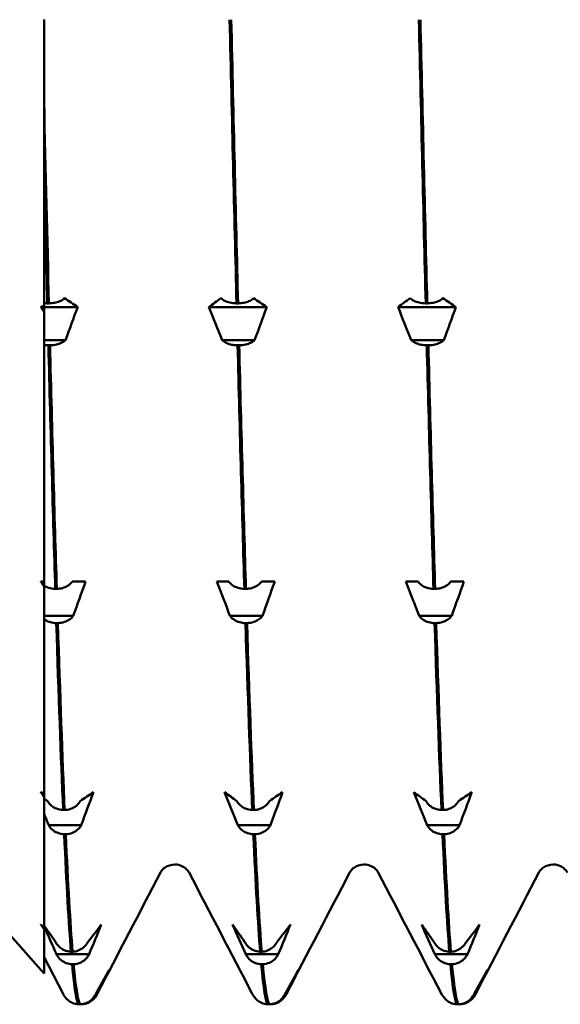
# Model space of a CAD drawing. Header units: millimetres. Extents: x 79 to 341, y 53 to 270.
# Tile 16 of 32: x 169.78 to 176.39, y 203.4 to 215.43. Entities that reach past the tile are written whole.
import ezdxf

# ---------------------------------------------------------------- set-up
doc = ezdxf.new("R2010")
doc.units = ezdxf.units.MM
doc.layers.add('Видимый контур (ГОСТ)', color=7, linetype='Continuous', lineweight=50)

msp = doc.modelspace()

# ---------------------------------------------------------------- linework, layer by layer
at = {"layer": 'Видимый контур (ГОСТ)'}
for p, q in [((170.08, 214.426), (170.08, 215.431)), ((170.08, 213.608), (170.08, 214.426)), ((170.08, 211.966), (170.08, 213.608)), ((170.08, 211.918), (170.08, 211.966)), ((170.08, 211.934), (170.08, 211.918)), ((170.12, 211.963), (170.14, 211.963)), ((170.323, 212.021), (170.329, 212.026)), ((172.242, 212.026), (172.248, 212.021)), ((172.432, 211.963), (172.451, 211.963)), ((172.635, 212.021), (172.64, 212.026)), ((174.554, 212.026), (174.559, 212.021)), ((174.743, 211.963), (174.762, 211.963)), ((174.946, 212.021), (174.951, 212.026)), ((170.08, 211.918), (170.041, 211.918)), ((170.08, 211.918), (170.08, 211.858)), ((170.491, 211.918), (170.08, 211.918)), ((170.08, 211.514), (170.08, 211.918)), ((172.802, 211.918), (172.094, 211.918)), ((175.113, 211.918), (174.405, 211.918)), ((170.342, 211.514), (170.08, 211.514)), ((170.08, 211.455), (170.08, 211.514)), ((170.08, 208.513), (170.08, 211.455)), ((170.153, 211.451), (170.133, 211.451)), ((170.342, 211.514), (170.337, 211.509)), ((172.261, 211.509), (172.256, 211.514)), ((172.653, 211.514), (172.256, 211.514)), ((172.464, 211.451), (172.445, 211.451)), ((172.653, 211.514), (172.648, 211.509)), ((174.965, 211.514), (174.567, 211.514)), ((174.572, 211.509), (174.567, 211.514)), ((174.776, 211.451), (174.756, 211.451)), ((174.965, 211.514), (174.959, 211.509)), ((170.42, 208.556), (170.425, 208.563)), ((170.425, 208.563), (170.587, 208.563)), ((172.19, 208.563), (172.339, 208.563)), ((172.339, 208.563), (172.344, 208.556)), ((172.731, 208.556), (172.736, 208.563)), ((172.736, 208.563), (172.898, 208.563)), ((174.501, 208.563), (174.65, 208.563)), ((174.65, 208.563), (174.655, 208.556)), ((175.043, 208.556), (175.048, 208.563)), ((175.048, 208.563), (175.21, 208.563)), ((170.08, 208.513), (170.08, 208.501)), ((170.08, 208.145), (170.08, 208.513)), ((170.217, 208.473), (170.236, 208.473)), ((172.528, 208.473), (172.547, 208.473)), ((174.839, 208.473), (174.859, 208.473)), ((170.438, 208.145), (170.08, 208.145)), ((170.08, 208.104), (170.08, 208.145)), ((170.08, 207.131), (170.08, 208.104)), ((170.438, 208.145), (170.433, 208.138)), ((172.357, 208.138), (172.352, 208.145)), ((172.75, 208.145), (172.352, 208.145)), ((172.75, 208.145), (172.744, 208.138)), ((175.061, 208.145), (174.663, 208.145)), ((174.669, 208.138), (174.663, 208.145)), ((175.061, 208.145), (175.056, 208.138)), ((170.249, 208.055), (170.23, 208.055)), ((172.56, 208.055), (172.541, 208.055)), ((174.872, 208.055), (174.852, 208.055)), ((170.08, 205.912), (170.08, 207.131)), ((170.08, 205.726), (170.08, 205.912)), ((170.124, 205.88), (170.129, 205.872)), ((170.516, 205.872), (170.521, 205.88)), ((172.435, 205.88), (172.44, 205.872)), ((172.827, 205.872), (172.833, 205.88)), ((174.747, 205.88), (174.752, 205.872)), ((175.139, 205.872), (175.144, 205.88)), ((170.08, 204.505), (170.08, 205.726)), ((170.313, 205.771), (170.332, 205.771)), ((172.624, 205.771), (172.644, 205.771)), ((174.936, 205.771), (174.955, 205.771)), ((170.534, 205.585), (170.137, 205.585)), ((170.142, 205.576), (170.137, 205.585)), ((170.534, 205.585), (170.529, 205.576)), ((172.454, 205.576), (172.448, 205.585)), ((172.846, 205.585), (172.448, 205.585)), ((172.846, 205.585), (172.841, 205.576)), ((175.157, 205.585), (174.76, 205.585)), ((174.765, 205.576), (174.76, 205.585)), ((175.157, 205.585), (175.152, 205.576)), ((170.345, 205.475), (170.326, 205.475)), ((172.657, 205.475), (172.637, 205.475)), ((174.968, 205.475), (174.949, 205.475)), ((169.418, 204.518), (170.041, 203.818)), ((170.08, 204.505), (170.08, 204.339)), ((170.08, 204.339), (170.08, 204.316)), ((170.08, 204.316), (170.08, 203.774)), ((170.22, 204.161), (170.225, 204.151)), ((170.612, 204.151), (170.618, 204.161)), ((172.531, 204.161), (172.537, 204.151)), ((172.924, 204.151), (172.929, 204.161)), ((174.843, 204.161), (174.848, 204.151)), ((175.235, 204.151), (175.24, 204.161)), ((170.631, 204.008), (170.233, 204.008)), ((170.238, 203.998), (170.233, 204.008)), ((170.409, 204.039), (170.429, 204.039)), ((170.631, 204.008), (170.626, 203.998)), ((172.55, 203.998), (172.545, 204.008)), ((172.942, 204.008), (172.545, 204.008)), ((172.721, 204.039), (172.74, 204.039)), ((172.942, 204.008), (172.937, 203.998)), ((175.254, 204.008), (174.856, 204.008)), ((174.861, 203.998), (174.856, 204.008)), ((175.032, 204.039), (175.051, 204.039)), ((175.254, 204.008), (175.248, 203.998)), ((170.312, 203.525), (170.08, 203.971)), ((170.442, 203.886), (170.422, 203.886)), ((172.753, 203.886), (172.734, 203.886)), ((175.064, 203.886), (175.045, 203.886)), ((170.709, 203.512), (170.714, 203.522)), ((170.727, 203.522), (170.714, 203.522)), ((170.727, 203.522), (170.722, 203.512)), ((173.02, 203.512), (173.025, 203.522)), ((173.039, 203.522), (173.025, 203.522)), ((173.039, 203.522), (173.033, 203.512)), ((175.332, 203.512), (175.337, 203.522)), ((175.35, 203.522), (175.337, 203.522)), ((175.35, 203.522), (175.345, 203.512)), ((170.505, 203.396), (170.525, 203.396)), ((170.538, 203.396), (170.525, 203.396)), ((172.817, 203.396), (172.836, 203.396)), ((172.849, 203.396), (172.836, 203.396)), ((175.128, 203.396), (175.148, 203.396)), ((175.161, 203.396), (175.148, 203.396))]:
    msp.add_line(p, q, dxfattribs=at)
for points in [[(172.348, 215.43), (172.376, 214.225), (172.404, 213.06), (172.432, 211.963)], [(172.451, 211.963), (172.423, 213.06), (172.396, 214.225), (172.368, 215.43)], [(174.66, 215.43), (174.688, 214.225), (174.715, 213.06), (174.743, 211.963)], [(174.762, 211.963), (174.735, 213.06), (174.707, 214.225), (174.679, 215.43)], [(170.14, 211.963), (170.12, 212.752), (170.1, 213.577), (170.08, 214.426)], [(170.08, 213.608), (170.093, 213.046), (170.107, 212.496), (170.12, 211.963)], [(170.08, 211.966), (170.093, 211.964), (170.107, 211.963), (170.12, 211.963)], [(170.329, 212.026), (170.383, 211.99), (170.437, 211.954), (170.491, 211.918)], [(172.094, 211.918), (172.143, 211.954), (172.193, 211.99), (172.242, 212.026)], [(172.64, 212.026), (172.694, 211.99), (172.748, 211.954), (172.802, 211.918)], [(174.405, 211.918), (174.454, 211.954), (174.504, 211.99), (174.554, 212.026)], [(174.951, 212.026), (175.006, 211.99), (175.06, 211.954), (175.113, 211.918)], [(170.491, 211.918), (170.441, 211.783), (170.392, 211.649), (170.342, 211.514)], [(172.256, 211.514), (172.201, 211.649), (172.147, 211.783), (172.094, 211.918)], [(172.802, 211.918), (172.753, 211.783), (172.703, 211.649), (172.653, 211.514)], [(174.567, 211.514), (174.513, 211.649), (174.459, 211.783), (174.405, 211.918)], [(175.113, 211.918), (175.064, 211.783), (175.015, 211.649), (174.965, 211.514)], [(170.133, 211.451), (170.115, 211.451), (170.097, 211.453), (170.08, 211.455)], [(170.133, 211.451), (170.161, 210.376), (170.189, 209.376), (170.217, 208.473)], [(170.236, 208.473), (170.208, 209.376), (170.18, 210.376), (170.153, 211.451)], [(172.445, 211.451), (172.472, 210.376), (172.5, 209.376), (172.528, 208.473)], [(172.547, 208.473), (172.52, 209.376), (172.492, 210.376), (172.464, 211.451)], [(174.756, 211.451), (174.784, 210.376), (174.812, 209.376), (174.839, 208.473)], [(174.859, 208.473), (174.831, 209.376), (174.803, 210.376), (174.776, 211.451)], [(170.587, 208.563), (170.538, 208.423), (170.488, 208.284), (170.438, 208.145)], [(172.352, 208.145), (172.298, 208.284), (172.244, 208.423), (172.19, 208.563)], [(172.898, 208.563), (172.849, 208.423), (172.8, 208.284), (172.75, 208.145)], [(174.663, 208.145), (174.609, 208.284), (174.555, 208.423), (174.501, 208.563)], [(175.21, 208.563), (175.161, 208.423), (175.111, 208.284), (175.061, 208.145)], [(170.23, 208.055), (170.257, 207.185), (170.285, 206.417), (170.313, 205.771)], [(170.332, 205.771), (170.305, 206.417), (170.277, 207.185), (170.249, 208.055)], [(172.541, 208.055), (172.569, 207.185), (172.597, 206.417), (172.624, 205.771)], [(172.644, 205.771), (172.616, 206.417), (172.588, 207.185), (172.56, 208.055)], [(174.852, 208.055), (174.88, 207.185), (174.908, 206.417), (174.936, 205.771)], [(174.955, 205.771), (174.927, 206.417), (174.9, 207.185), (174.872, 208.055)], [(170.08, 205.912), (170.094, 205.901), (170.109, 205.891), (170.124, 205.88)], [(170.521, 205.88), (170.576, 205.916), (170.63, 205.952), (170.683, 205.988)], [(170.683, 205.988), (170.634, 205.854), (170.584, 205.719), (170.534, 205.585)], [(172.448, 205.585), (172.394, 205.719), (172.34, 205.854), (172.286, 205.988)], [(172.286, 205.988), (172.336, 205.952), (172.385, 205.916), (172.435, 205.88)], [(172.833, 205.88), (172.887, 205.916), (172.941, 205.952), (172.995, 205.988)], [(172.995, 205.988), (172.945, 205.854), (172.896, 205.719), (172.846, 205.585)], [(174.76, 205.585), (174.705, 205.719), (174.651, 205.854), (174.598, 205.988)], [(174.598, 205.988), (174.647, 205.952), (174.697, 205.916), (174.747, 205.88)], [(175.144, 205.88), (175.198, 205.916), (175.252, 205.952), (175.306, 205.988)], [(175.306, 205.988), (175.257, 205.854), (175.207, 205.719), (175.157, 205.585)], [(170.137, 205.585), (170.118, 205.632), (170.099, 205.679), (170.08, 205.726)], [(170.326, 205.475), (170.354, 204.867), (170.381, 204.385), (170.409, 204.039)], [(170.429, 204.039), (170.401, 204.385), (170.373, 204.867), (170.345, 205.475)], [(172.637, 205.475), (172.665, 204.867), (172.693, 204.385), (172.721, 204.039)], [(172.74, 204.039), (172.712, 204.385), (172.684, 204.867), (172.657, 205.475)], [(174.949, 205.475), (174.976, 204.867), (175.004, 204.385), (175.032, 204.039)], [(175.051, 204.039), (175.024, 204.385), (174.996, 204.867), (174.968, 205.475)], [(171.502, 205.005), (171.245, 204.512), (170.988, 204.018), (170.731, 203.525)], [(172.624, 203.525), (172.367, 204.018), (172.11, 204.512), (171.853, 205.005)], [(173.814, 205.005), (173.557, 204.512), (173.299, 204.018), (173.042, 203.525)], [(174.935, 203.525), (174.678, 204.018), (174.421, 204.512), (174.164, 205.005)], [(176.125, 205.005), (175.868, 204.512), (175.611, 204.018), (175.354, 203.525)], [(170.08, 204.358), (170.126, 204.292), (170.173, 204.227), (170.22, 204.161)], [(170.233, 204.008), (170.182, 204.122), (170.131, 204.236), (170.08, 204.351)], [(170.618, 204.161), (170.672, 204.231), (170.726, 204.3), (170.78, 204.37)], [(170.78, 204.37), (170.73, 204.249), (170.681, 204.128), (170.631, 204.008)], [(172.545, 204.008), (172.49, 204.128), (172.436, 204.249), (172.383, 204.37)], [(172.383, 204.37), (172.432, 204.3), (172.481, 204.231), (172.531, 204.161)], [(172.929, 204.161), (172.983, 204.231), (173.037, 204.3), (173.091, 204.37)], [(173.091, 204.37), (173.042, 204.249), (172.992, 204.128), (172.942, 204.008)], [(174.856, 204.008), (174.802, 204.128), (174.748, 204.249), (174.694, 204.37)], [(174.694, 204.37), (174.743, 204.3), (174.793, 204.231), (174.843, 204.161)], [(175.24, 204.161), (175.295, 204.231), (175.349, 204.3), (175.402, 204.37)], [(175.402, 204.37), (175.353, 204.249), (175.304, 204.128), (175.254, 204.008)], [(170.422, 203.886), (170.45, 203.583), (170.478, 203.418), (170.505, 203.396)], [(170.525, 203.396), (170.497, 203.418), (170.469, 203.583), (170.442, 203.886)], [(172.734, 203.886), (172.761, 203.583), (172.789, 203.418), (172.817, 203.396)], [(172.836, 203.396), (172.809, 203.418), (172.781, 203.583), (172.753, 203.886)], [(175.045, 203.886), (175.073, 203.583), (175.101, 203.418), (175.128, 203.396)], [(175.148, 203.396), (175.12, 203.418), (175.092, 203.583), (175.064, 203.886)], [(170.714, 203.522), (170.768, 203.621), (170.822, 203.719), (170.876, 203.818)], [(170.876, 203.818), (170.827, 203.719), (170.777, 203.621), (170.727, 203.522)], [(173.025, 203.522), (173.08, 203.621), (173.134, 203.719), (173.187, 203.818)], [(173.187, 203.818), (173.138, 203.719), (173.089, 203.621), (173.039, 203.522)], [(175.337, 203.522), (175.391, 203.621), (175.445, 203.719), (175.499, 203.818)], [(175.499, 203.818), (175.449, 203.719), (175.4, 203.621), (175.35, 203.522)], [(170.731, 203.525), (170.72, 203.503), (170.705, 203.475), (170.665, 203.443)], [(173.042, 203.525), (173.031, 203.503), (173.016, 203.475), (172.977, 203.443)], [(175.354, 203.525), (175.343, 203.503), (175.328, 203.475), (175.288, 203.443)]]:
    msp.add_open_spline(points, degree=3, dxfattribs=at)
for points, weights in [([(170.041, 211.918), (170.06, 211.926), (170.08, 211.934)], [1.00006146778, 1.00003258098, 1]), ([(170.08, 211.858), (170.06, 211.888), (170.041, 211.918)], [1, 1.00003258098, 1.00006146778]), ([(170.041, 208.563), (170.06, 208.563), (170.08, 208.563)], [1.00006146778, 1.00003258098, 1]), ([(170.08, 208.501), (170.06, 208.532), (170.041, 208.563)], [1, 1.00003258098, 1.00006146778]), ([(170.041, 205.988), (170.06, 205.98), (170.08, 205.972)], [1.00006146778, 1.00003258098, 1]), ([(170.08, 205.928), (170.06, 205.958), (170.041, 205.988)], [1, 1.00003258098, 1.00006146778]), ([(170.041, 204.37), (170.06, 204.355), (170.08, 204.339)], [1.00006146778, 1.00003258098, 1]), ([(170.08, 204.316), (170.06, 204.343), (170.041, 204.37)], [1, 1.00003258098, 1.00006146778]), ([(170.041, 203.818), (170.06, 203.796), (170.08, 203.774)], [1.00006146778, 1.00003258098, 1])]:
    msp.add_rational_spline(points, weights, degree=2, dxfattribs=at)
for points, knots in [([(170.14, 211.963), (170.164, 211.964), (170.187, 211.966), (170.232, 211.975), (170.253, 211.981), (170.293, 211.998), (170.31, 212.009), (170.323, 212.021)], [-0.02286575, -0.02286575, -0.02286575, -0.02286575, -0.01566856, -0.01566856, -0.00847177, -0.00847177, 0, 0, 0, 0]), ([(172.248, 212.021), (172.259, 212.011), (172.273, 212.001), (172.308, 211.985), (172.328, 211.978), (172.376, 211.967), (172.403, 211.964), (172.432, 211.963)], [-0.02287204, -0.02287204, -0.02287204, -0.02287204, -0.01567294, -0.01567294, -0.00847425, -0.00847425, 0, 0, 0, 0]), ([(172.451, 211.963), (172.475, 211.964), (172.499, 211.966), (172.543, 211.975), (172.564, 211.981), (172.604, 211.998), (172.622, 212.009), (172.635, 212.021)], [-0.02286575, -0.02286575, -0.02286575, -0.02286575, -0.01566856, -0.01566856, -0.00847177, -0.00847177, 0, 0, 0, 0]), ([(174.559, 212.021), (174.57, 212.011), (174.585, 212.001), (174.62, 211.985), (174.64, 211.978), (174.687, 211.967), (174.715, 211.964), (174.743, 211.963)], [-0.02287204, -0.02287204, -0.02287204, -0.02287204, -0.01567294, -0.01567294, -0.00847425, -0.00847425, 0, 0, 0, 0]), ([(174.762, 211.963), (174.786, 211.964), (174.81, 211.966), (174.855, 211.975), (174.876, 211.981), (174.915, 211.998), (174.933, 212.009), (174.946, 212.021)], [-0.02286575, -0.02286575, -0.02286575, -0.02286575, -0.01566856, -0.01566856, -0.00847177, -0.00847177, 0, 0, 0, 0]), ([(170.337, 211.509), (170.326, 211.498), (170.311, 211.489), (170.276, 211.472), (170.256, 211.466), (170.209, 211.455), (170.181, 211.451), (170.153, 211.451)], [-0.02287204, -0.02287204, -0.02287204, -0.02287204, -0.01567294, -0.01567294, -0.00847425, -0.00847425, 0, 0, 0, 0]), ([(172.445, 211.451), (172.421, 211.451), (172.397, 211.454), (172.352, 211.462), (172.332, 211.469), (172.292, 211.485), (172.274, 211.497), (172.261, 211.509)], [-0.02286575, -0.02286575, -0.02286575, -0.02286575, -0.01566856, -0.01566856, -0.00847177, -0.00847177, 0, 0, 0, 0]), ([(172.648, 211.509), (172.637, 211.498), (172.622, 211.489), (172.588, 211.472), (172.568, 211.466), (172.52, 211.455), (172.492, 211.451), (172.464, 211.451)], [-0.02287204, -0.02287204, -0.02287204, -0.02287204, -0.01567294, -0.01567294, -0.00847425, -0.00847425, 0, 0, 0, 0]), ([(174.756, 211.451), (174.732, 211.451), (174.708, 211.454), (174.664, 211.462), (174.643, 211.469), (174.603, 211.485), (174.585, 211.497), (174.572, 211.509)], [-0.02286575, -0.02286575, -0.02286575, -0.02286575, -0.01566856, -0.01566856, -0.00847177, -0.00847177, 0, 0, 0, 0]), ([(174.959, 211.509), (174.948, 211.498), (174.934, 211.489), (174.899, 211.472), (174.879, 211.466), (174.832, 211.455), (174.804, 211.451), (174.776, 211.451)], [-0.02287204, -0.02287204, -0.02287204, -0.02287204, -0.01567294, -0.01567294, -0.00847425, -0.00847425, 0, 0, 0, 0]), ([(170.08, 208.513), (170.096, 208.502), (170.115, 208.494), (170.161, 208.479), (170.188, 208.474), (170.217, 208.473)], [-0.01511062, -0.01511062, -0.01511062, -0.01511062, -0.00847425, -0.00847425, 0, 0, 0, 0]), ([(170.236, 208.473), (170.26, 208.474), (170.284, 208.478), (170.328, 208.49), (170.349, 208.499), (170.389, 208.522), (170.407, 208.538), (170.42, 208.556)], [-0.02286575, -0.02286575, -0.02286575, -0.02286575, -0.01566856, -0.01566856, -0.00847177, -0.00847177, 0, 0, 0, 0]), ([(172.344, 208.556), (172.355, 208.541), (172.37, 208.527), (172.404, 208.504), (172.424, 208.494), (172.472, 208.479), (172.5, 208.474), (172.528, 208.473)], [-0.02287204, -0.02287204, -0.02287204, -0.02287204, -0.01567294, -0.01567294, -0.00847425, -0.00847425, 0, 0, 0, 0]), ([(172.547, 208.473), (172.571, 208.474), (172.595, 208.478), (172.64, 208.49), (172.66, 208.499), (172.7, 208.522), (172.718, 208.538), (172.731, 208.556)], [-0.02286575, -0.02286575, -0.02286575, -0.02286575, -0.01566856, -0.01566856, -0.00847177, -0.00847177, 0, 0, 0, 0]), ([(174.655, 208.556), (174.667, 208.541), (174.681, 208.527), (174.716, 208.504), (174.736, 208.494), (174.783, 208.479), (174.811, 208.474), (174.839, 208.473)], [-0.02287204, -0.02287204, -0.02287204, -0.02287204, -0.01567294, -0.01567294, -0.00847425, -0.00847425, 0, 0, 0, 0]), ([(174.859, 208.473), (174.883, 208.474), (174.906, 208.478), (174.951, 208.49), (174.972, 208.499), (175.012, 208.522), (175.03, 208.538), (175.043, 208.556)], [-0.02286575, -0.02286575, -0.02286575, -0.02286575, -0.01566856, -0.01566856, -0.00847177, -0.00847177, 0, 0, 0, 0]), ([(170.23, 208.055), (170.206, 208.056), (170.182, 208.059), (170.137, 208.072), (170.117, 208.08), (170.092, 208.095), (170.086, 208.099), (170.08, 208.104)], [-0.02286575, -0.02286575, -0.02286575, -0.02286575, -0.01566856, -0.01566856, -0.00847177, -0.00847177, -0.00592112, -0.00592112, -0.00592112, -0.00592112]), ([(170.433, 208.138), (170.422, 208.123), (170.407, 208.109), (170.373, 208.086), (170.353, 208.076), (170.305, 208.061), (170.277, 208.056), (170.249, 208.055)], [-0.02287204, -0.02287204, -0.02287204, -0.02287204, -0.01567294, -0.01567294, -0.00847425, -0.00847425, 0, 0, 0, 0]), ([(172.541, 208.055), (172.517, 208.056), (172.493, 208.059), (172.449, 208.072), (172.428, 208.08), (172.388, 208.104), (172.37, 208.12), (172.357, 208.138)], [-0.02286575, -0.02286575, -0.02286575, -0.02286575, -0.01566856, -0.01566856, -0.00847177, -0.00847177, 0, 0, 0, 0]), ([(172.744, 208.138), (172.733, 208.123), (172.719, 208.109), (172.684, 208.086), (172.664, 208.076), (172.616, 208.061), (172.589, 208.056), (172.56, 208.055)], [-0.02287204, -0.02287204, -0.02287204, -0.02287204, -0.01567294, -0.01567294, -0.00847425, -0.00847425, 0, 0, 0, 0]), ([(174.852, 208.055), (174.828, 208.056), (174.805, 208.059), (174.76, 208.072), (174.739, 208.08), (174.699, 208.104), (174.682, 208.12), (174.669, 208.138)], [-0.02286575, -0.02286575, -0.02286575, -0.02286575, -0.01566856, -0.01566856, -0.00847177, -0.00847177, 0, 0, 0, 0]), ([(175.056, 208.138), (175.045, 208.123), (175.03, 208.109), (174.995, 208.086), (174.975, 208.076), (174.928, 208.061), (174.9, 208.056), (174.872, 208.055)], [-0.02287204, -0.02287204, -0.02287204, -0.02287204, -0.01567294, -0.01567294, -0.00847425, -0.00847425, 0, 0, 0, 0]), ([(170.129, 205.872), (170.14, 205.853), (170.155, 205.836), (170.189, 205.808), (170.209, 205.796), (170.257, 205.777), (170.285, 205.772), (170.313, 205.771)], [-0.02287204, -0.02287204, -0.02287204, -0.02287204, -0.01567294, -0.01567294, -0.00847425, -0.00847425, 0, 0, 0, 0]), ([(170.332, 205.771), (170.356, 205.771), (170.38, 205.776), (170.425, 205.791), (170.445, 205.801), (170.485, 205.831), (170.503, 205.85), (170.516, 205.872)], [-0.02286575, -0.02286575, -0.02286575, -0.02286575, -0.01566856, -0.01566856, -0.00847177, -0.00847177, 0, 0, 0, 0]), ([(172.44, 205.872), (172.451, 205.853), (172.466, 205.836), (172.501, 205.808), (172.521, 205.796), (172.568, 205.777), (172.596, 205.772), (172.624, 205.771)], [-0.02287204, -0.02287204, -0.02287204, -0.02287204, -0.01567294, -0.01567294, -0.00847425, -0.00847425, 0, 0, 0, 0]), ([(172.644, 205.771), (172.668, 205.771), (172.691, 205.776), (172.736, 205.791), (172.757, 205.801), (172.797, 205.831), (172.814, 205.85), (172.827, 205.872)], [-0.02286575, -0.02286575, -0.02286575, -0.02286575, -0.01566856, -0.01566856, -0.00847177, -0.00847177, 0, 0, 0, 0]), ([(174.752, 205.872), (174.763, 205.853), (174.777, 205.836), (174.812, 205.808), (174.832, 205.796), (174.88, 205.777), (174.907, 205.772), (174.936, 205.771)], [-0.02287204, -0.02287204, -0.02287204, -0.02287204, -0.01567294, -0.01567294, -0.00847425, -0.00847425, 0, 0, 0, 0]), ([(174.955, 205.771), (174.979, 205.771), (175.003, 205.776), (175.047, 205.791), (175.068, 205.801), (175.108, 205.831), (175.126, 205.85), (175.139, 205.872)], [-0.02286575, -0.02286575, -0.02286575, -0.02286575, -0.01566856, -0.01566856, -0.00847177, -0.00847177, 0, 0, 0, 0]), ([(170.326, 205.475), (170.302, 205.476), (170.278, 205.48), (170.234, 205.495), (170.213, 205.506), (170.173, 205.535), (170.155, 205.554), (170.142, 205.576)], [-0.02286575, -0.02286575, -0.02286575, -0.02286575, -0.01566856, -0.01566856, -0.00847177, -0.00847177, 0, 0, 0, 0]), ([(170.529, 205.576), (170.518, 205.557), (170.504, 205.541), (170.469, 205.512), (170.449, 205.5), (170.401, 205.482), (170.374, 205.476), (170.345, 205.475)], [-0.02287204, -0.02287204, -0.02287204, -0.02287204, -0.01567294, -0.01567294, -0.00847425, -0.00847425, 0, 0, 0, 0]), ([(172.637, 205.475), (172.613, 205.476), (172.59, 205.48), (172.545, 205.495), (172.524, 205.506), (172.484, 205.535), (172.467, 205.554), (172.454, 205.576)], [-0.02286575, -0.02286575, -0.02286575, -0.02286575, -0.01566856, -0.01566856, -0.00847177, -0.00847177, 0, 0, 0, 0]), ([(172.841, 205.576), (172.83, 205.557), (172.815, 205.541), (172.78, 205.512), (172.76, 205.5), (172.713, 205.482), (172.685, 205.476), (172.657, 205.475)], [-0.02287204, -0.02287204, -0.02287204, -0.02287204, -0.01567294, -0.01567294, -0.00847425, -0.00847425, 0, 0, 0, 0]), ([(174.949, 205.475), (174.925, 205.476), (174.901, 205.48), (174.856, 205.495), (174.836, 205.506), (174.796, 205.535), (174.778, 205.554), (174.765, 205.576)], [-0.02286575, -0.02286575, -0.02286575, -0.02286575, -0.01566856, -0.01566856, -0.00847177, -0.00847177, 0, 0, 0, 0]), ([(175.152, 205.576), (175.141, 205.557), (175.126, 205.541), (175.092, 205.512), (175.072, 205.5), (175.024, 205.482), (174.996, 205.476), (174.968, 205.475)], [-0.02287204, -0.02287204, -0.02287204, -0.02287204, -0.01567294, -0.01567294, -0.00847425, -0.00847425, 0, 0, 0, 0]), ([(171.677, 205.105), (171.632, 205.105), (171.588, 205.088), (171.538, 205.054), (171.525, 205.038), (171.509, 205.017), (171.505, 205.01), (171.502, 205.005)], [0, 0, 0, 0, 0.02780266, 0.02780266, 0.05196062, 0.05196062, 0.07433052, 0.07433052, 0.07433052, 0.07433052]), ([(171.853, 205.005), (171.849, 205.013), (171.842, 205.027), (171.806, 205.061), (171.789, 205.074), (171.741, 205.097), (171.709, 205.105), (171.677, 205.105)], [0, 0, 0, 0, 0.03595059, 0.03595059, 0.0548056, 0.0548056, 0.07436259, 0.07436259, 0.07436259, 0.07436259]), ([(173.989, 205.105), (173.943, 205.105), (173.9, 205.088), (173.85, 205.054), (173.836, 205.038), (173.82, 205.017), (173.816, 205.01), (173.814, 205.005)], [0, 0, 0, 0, 0.02780266, 0.02780266, 0.05196062, 0.05196062, 0.07433052, 0.07433052, 0.07433052, 0.07433052]), ([(174.164, 205.005), (174.16, 205.013), (174.153, 205.027), (174.118, 205.061), (174.101, 205.074), (174.053, 205.097), (174.021, 205.105), (173.989, 205.105)], [0, 0, 0, 0, 0.03595059, 0.03595059, 0.0548056, 0.0548056, 0.07436259, 0.07436259, 0.07436259, 0.07436259]), ([(176.3, 205.105), (176.255, 205.105), (176.211, 205.088), (176.161, 205.054), (176.148, 205.038), (176.132, 205.017), (176.128, 205.01), (176.125, 205.005)], [0, 0, 0, 0, 0.02780266, 0.02780266, 0.05196062, 0.05196062, 0.07433052, 0.07433052, 0.07433052, 0.07433052]), ([(176.475, 205.005), (176.471, 205.013), (176.464, 205.027), (176.429, 205.061), (176.412, 205.074), (176.364, 205.097), (176.332, 205.105), (176.3, 205.105)], [0, 0, 0, 0, 0.03595059, 0.03595059, 0.0548056, 0.0548056, 0.07436259, 0.07436259, 0.07436259, 0.07436259]), ([(170.225, 204.151), (170.236, 204.131), (170.251, 204.112), (170.286, 204.08), (170.306, 204.067), (170.353, 204.046), (170.381, 204.04), (170.409, 204.039)], [-0.02287204, -0.02287204, -0.02287204, -0.02287204, -0.01567294, -0.01567294, -0.00847425, -0.00847425, 0, 0, 0, 0]), ([(170.429, 204.039), (170.453, 204.04), (170.476, 204.044), (170.521, 204.061), (170.542, 204.073), (170.582, 204.106), (170.599, 204.127), (170.612, 204.151)], [-0.02286575, -0.02286575, -0.02286575, -0.02286575, -0.01566856, -0.01566856, -0.00847177, -0.00847177, 0, 0, 0, 0]), ([(172.537, 204.151), (172.548, 204.131), (172.562, 204.112), (172.597, 204.08), (172.617, 204.067), (172.665, 204.046), (172.692, 204.04), (172.721, 204.039)], [-0.02287204, -0.02287204, -0.02287204, -0.02287204, -0.01567294, -0.01567294, -0.00847425, -0.00847425, 0, 0, 0, 0]), ([(172.74, 204.039), (172.764, 204.04), (172.788, 204.044), (172.832, 204.061), (172.853, 204.073), (172.893, 204.106), (172.911, 204.127), (172.924, 204.151)], [-0.02286575, -0.02286575, -0.02286575, -0.02286575, -0.01566856, -0.01566856, -0.00847177, -0.00847177, 0, 0, 0, 0]), ([(174.848, 204.151), (174.859, 204.131), (174.874, 204.112), (174.908, 204.08), (174.928, 204.067), (174.976, 204.046), (175.004, 204.04), (175.032, 204.039)], [-0.02287204, -0.02287204, -0.02287204, -0.02287204, -0.01567294, -0.01567294, -0.00847425, -0.00847425, 0, 0, 0, 0]), ([(175.051, 204.039), (175.075, 204.04), (175.099, 204.044), (175.144, 204.061), (175.164, 204.073), (175.204, 204.106), (175.222, 204.127), (175.235, 204.151)], [-0.02286575, -0.02286575, -0.02286575, -0.02286575, -0.01566856, -0.01566856, -0.00847177, -0.00847177, 0, 0, 0, 0]), ([(170.422, 203.886), (170.398, 203.886), (170.375, 203.891), (170.33, 203.908), (170.309, 203.92), (170.269, 203.953), (170.251, 203.974), (170.238, 203.998)], [-0.02286575, -0.02286575, -0.02286575, -0.02286575, -0.01566856, -0.01566856, -0.00847177, -0.00847177, 0, 0, 0, 0]), ([(170.626, 203.998), (170.614, 203.978), (170.6, 203.959), (170.565, 203.927), (170.545, 203.914), (170.498, 203.893), (170.47, 203.887), (170.442, 203.886)], [-0.02287204, -0.02287204, -0.02287204, -0.02287204, -0.01567294, -0.01567294, -0.00847425, -0.00847425, 0, 0, 0, 0]), ([(172.734, 203.886), (172.71, 203.886), (172.686, 203.891), (172.641, 203.908), (172.621, 203.92), (172.581, 203.953), (172.563, 203.974), (172.55, 203.998)], [-0.02286575, -0.02286575, -0.02286575, -0.02286575, -0.01566856, -0.01566856, -0.00847177, -0.00847177, 0, 0, 0, 0]), ([(172.937, 203.998), (172.926, 203.978), (172.911, 203.959), (172.877, 203.927), (172.857, 203.914), (172.809, 203.893), (172.781, 203.887), (172.753, 203.886)], [-0.02287204, -0.02287204, -0.02287204, -0.02287204, -0.01567294, -0.01567294, -0.00847425, -0.00847425, 0, 0, 0, 0]), ([(175.045, 203.886), (175.021, 203.886), (174.997, 203.891), (174.953, 203.908), (174.932, 203.92), (174.892, 203.953), (174.874, 203.974), (174.861, 203.998)], [-0.02286575, -0.02286575, -0.02286575, -0.02286575, -0.01566856, -0.01566856, -0.00847177, -0.00847177, 0, 0, 0, 0]), ([(175.248, 203.998), (175.237, 203.978), (175.223, 203.959), (175.188, 203.927), (175.168, 203.914), (175.12, 203.893), (175.093, 203.887), (175.064, 203.886)], [-0.02287204, -0.02287204, -0.02287204, -0.02287204, -0.01567294, -0.01567294, -0.00847425, -0.00847425, 0, 0, 0, 0]), ([(170.378, 203.443), (170.345, 203.47), (170.33, 203.494), (170.316, 203.517), (170.314, 203.521), (170.312, 203.525)], [0, 0, 0, 0, 0.03497996, 0.03497996, 0.04236746, 0.04236746, 0.04236746, 0.04236746]), ([(170.525, 203.396), (170.549, 203.397), (170.573, 203.402), (170.617, 203.419), (170.638, 203.431), (170.678, 203.465), (170.696, 203.487), (170.709, 203.512)], [-0.02286575, -0.02286575, -0.02286575, -0.02286575, -0.01566856, -0.01566856, -0.00847177, -0.00847177, 0, 0, 0, 0]), ([(170.722, 203.512), (170.711, 203.491), (170.696, 203.472), (170.661, 203.439), (170.641, 203.425), (170.594, 203.403), (170.566, 203.397), (170.538, 203.396)], [-0.02287204, -0.02287204, -0.02287204, -0.02287204, -0.01567294, -0.01567294, -0.00847425, -0.00847425, 0, 0, 0, 0]), ([(172.689, 203.443), (172.657, 203.47), (172.641, 203.494), (172.628, 203.517), (172.626, 203.521), (172.624, 203.525)], [0, 0, 0, 0, 0.03497996, 0.03497996, 0.04236746, 0.04236746, 0.04236746, 0.04236746]), ([(172.836, 203.396), (172.86, 203.397), (172.884, 203.402), (172.929, 203.419), (172.949, 203.431), (172.989, 203.465), (173.007, 203.487), (173.02, 203.512)], [-0.02286575, -0.02286575, -0.02286575, -0.02286575, -0.01566856, -0.01566856, -0.00847177, -0.00847177, 0, 0, 0, 0]), ([(173.033, 203.512), (173.022, 203.491), (173.008, 203.472), (172.973, 203.439), (172.953, 203.425), (172.905, 203.403), (172.878, 203.397), (172.849, 203.396)], [-0.02287204, -0.02287204, -0.02287204, -0.02287204, -0.01567294, -0.01567294, -0.00847425, -0.00847425, 0, 0, 0, 0]), ([(175.001, 203.443), (174.968, 203.47), (174.953, 203.494), (174.939, 203.517), (174.937, 203.521), (174.935, 203.525)], [0, 0, 0, 0, 0.03497996, 0.03497996, 0.04236746, 0.04236746, 0.04236746, 0.04236746]), ([(175.148, 203.396), (175.172, 203.397), (175.195, 203.402), (175.24, 203.419), (175.261, 203.431), (175.301, 203.465), (175.318, 203.487), (175.332, 203.512)], [-0.02286575, -0.02286575, -0.02286575, -0.02286575, -0.01566856, -0.01566856, -0.00847177, -0.00847177, 0, 0, 0, 0]), ([(175.345, 203.512), (175.334, 203.491), (175.319, 203.472), (175.284, 203.439), (175.264, 203.425), (175.217, 203.403), (175.189, 203.397), (175.161, 203.396)], [-0.02287204, -0.02287204, -0.02287204, -0.02287204, -0.01567294, -0.01567294, -0.00847425, -0.00847425, 0, 0, 0, 0]), ([(170.378, 203.443), (170.392, 203.432), (170.407, 203.423), (170.45, 203.403), (170.477, 203.397), (170.505, 203.396)], [-0.01387742, -0.01387742, -0.01387742, -0.01387742, -0.00847425, -0.00847425, 0, 0, 0, 0]), ([(172.689, 203.443), (172.703, 203.432), (172.719, 203.423), (172.761, 203.403), (172.789, 203.397), (172.817, 203.396)], [-0.01387742, -0.01387742, -0.01387742, -0.01387742, -0.00847425, -0.00847425, 0, 0, 0, 0]), ([(175.001, 203.443), (175.015, 203.432), (175.03, 203.423), (175.072, 203.403), (175.1, 203.397), (175.128, 203.396)], [-0.01387742, -0.01387742, -0.01387742, -0.01387742, -0.00847425, -0.00847425, 0, 0, 0, 0])]:
    msp.add_open_spline(points, degree=3, knots=knots, dxfattribs=at)

doc.saveas('drawing.dxf')
